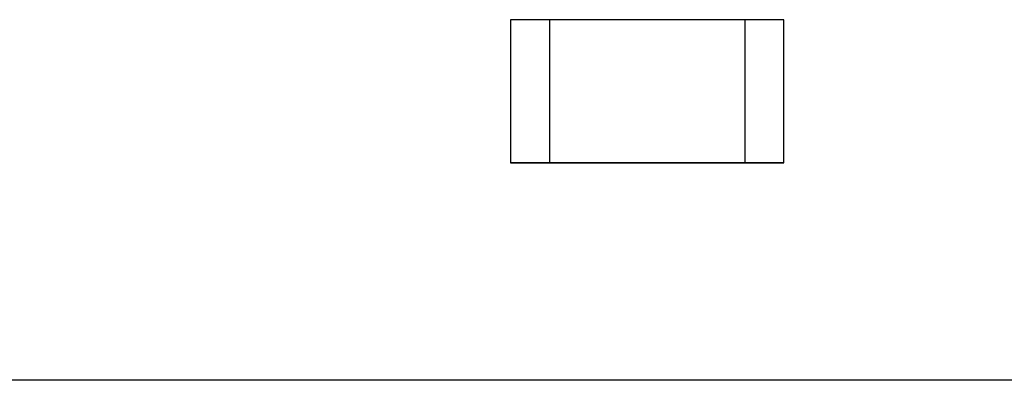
# Model space of a CAD drawing. Header units: inches. Extents: x 0 to 474, y -297 to 0.
# Tile 34 of 256: x 172.57 to 176.35, y -169.5 to -168.11. Entities that reach past the tile are written whole.
import ezdxf

# ---------------------------------------------------------------- set-up
doc = ezdxf.new("R2010")
doc.units = ezdxf.units.IN
doc.header["$MEASUREMENT"] = 0

msp = doc.modelspace()

# ---------------------------------------------------------------- linework, layer by layer
at = {"color": 7, "true_color": 0xffffff}
for p, q in [((174.6048, -168.1148), (174.4548, -168.1148)), ((174.4548, -168.1148), (174.4548, -168.6648)), ((174.6048, -168.1148), (174.4548, -168.1148)), ((174.4548, -168.1148), (174.4548, -168.6648)), ((175.3548, -168.1148), (174.6048, -168.1148)), ((175.3548, -168.1148), (174.6048, -168.1148)), ((174.6048, -168.1148), (174.6048, -168.6648)), ((175.3548, -168.1148), (174.6048, -168.1148)), ((174.6048, -168.1148), (174.6048, -168.6648)), ((175.5048, -168.1148), (175.3548, -168.1148)), ((175.3548, -168.1148), (175.3548, -168.6648)), ((175.5048, -168.1148), (175.3548, -168.1148)), ((175.3548, -168.1148), (175.3548, -168.6648)), ((175.5048, -168.6648), (175.5048, -168.1148)), ((175.5048, -168.6648), (175.5048, -168.1148)), ((174.4548, -168.6648), (174.6048, -168.6648)), ((174.6048, -168.6648), (174.4548, -168.6648)), ((174.6048, -168.6648), (175.3548, -168.6648)), ((175.3548, -168.6648), (174.6048, -168.6648)), ((175.3548, -168.6648), (174.6048, -168.6648)), ((175.3548, -168.6648), (175.5048, -168.6648)), ((175.5048, -168.6648), (175.3548, -168.6648)), ((195, -169.5), (164.6, -169.5))]:
    msp.add_line(p, q, dxfattribs=at)
at = {"color": 18, "true_color": 0x000000}
for p, q in [((174.6048, -168.1148), (174.4548, -168.1148)), ((174.4548, -168.1148), (174.4548, -168.6648)), ((174.6048, -168.1148), (174.4548, -168.1148)), ((174.4548, -168.1148), (174.4548, -168.6648)), ((175.3548, -168.1148), (174.6048, -168.1148)), ((175.3548, -168.1148), (174.6048, -168.1148)), ((174.6048, -168.1148), (174.6048, -168.6648)), ((175.3548, -168.1148), (174.6048, -168.1148)), ((174.6048, -168.1148), (174.6048, -168.6648)), ((175.5048, -168.1148), (175.3548, -168.1148)), ((175.3548, -168.1148), (175.3548, -168.6648)), ((175.5048, -168.1148), (175.3548, -168.1148)), ((175.3548, -168.1148), (175.3548, -168.6648)), ((175.5048, -168.6648), (175.5048, -168.1148)), ((175.5048, -168.6648), (175.5048, -168.1148)), ((174.4548, -168.6648), (174.6048, -168.6648)), ((174.6048, -168.6648), (174.4548, -168.6648)), ((174.6048, -168.6648), (175.3548, -168.6648)), ((175.3548, -168.6648), (174.6048, -168.6648)), ((175.3548, -168.6648), (174.6048, -168.6648)), ((175.3548, -168.6648), (175.5048, -168.6648)), ((175.5048, -168.6648), (175.3548, -168.6648))]:
    msp.add_line(p, q, dxfattribs=at)
at = {"color": 1, "true_color": 0xff0000}
msp.add_line((195, -169.5), (164.6, -169.5), dxfattribs=at)

doc.saveas('drawing.dxf')
